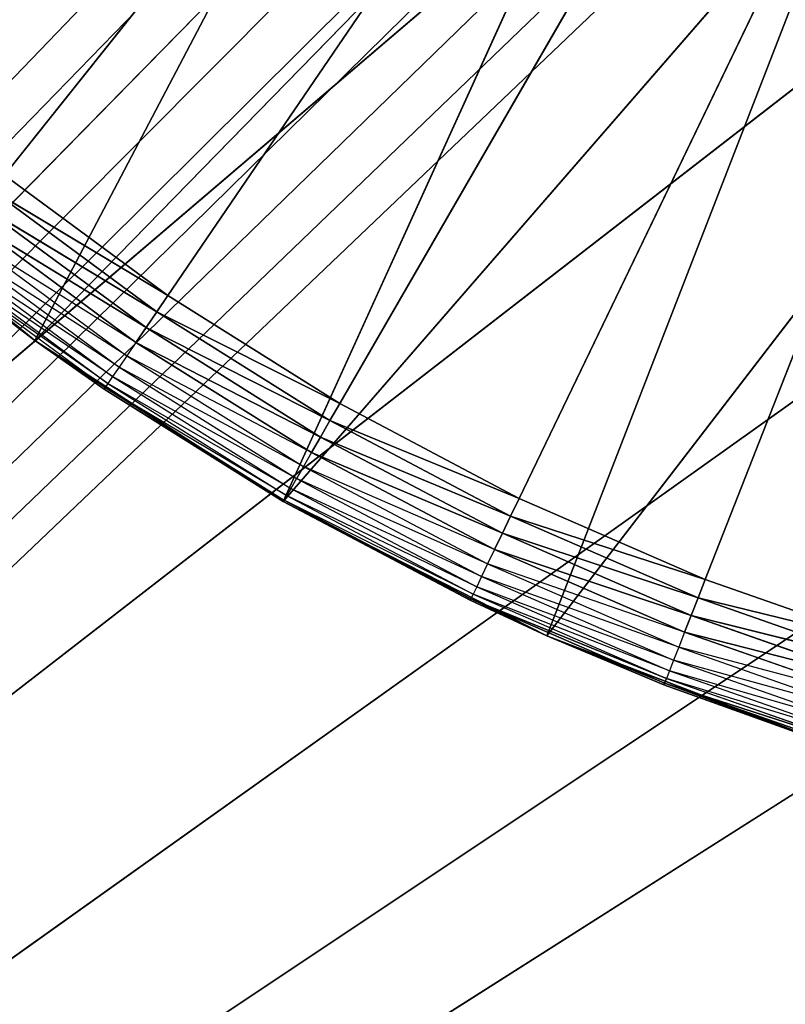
# Model space of a CAD drawing. Extents: x 0.1 to 17.7, y 0.1 to 17.7.
# Tile 43 of 256: x 1.3 to 1.436, y 1.16 to 1.334. Entities that reach past the tile are written whole.
import ezdxf

# ---------------------------------------------------------------- set-up
doc = ezdxf.new("R2010")
doc.units = 0
doc.header["$LTSCALE"] = 2.54
doc.layers.get('0').update_dxf_attribs({"color": 13, "linetype": 'CONTINUOUS'})

# ---------------------------------------------------------------- blocks, each defined once
blk = doc.blocks.new('KOSZ_NA__MIECI_Z_POKRYWK__')
at = {"color": 0}
for p, q in [((0.29676, 0.28213, 31.6), (8.50284, 8.81267, 31.6)), ((0.29676, 0.28213, 31.6), (8.50284, 8.81267, 31.6)), ((8.52089, 8.74532, 31.6), (0.29676, 0.28213, 31.6)), ((8.52089, 8.74532, 31.6), (0.29676, 0.28213, 31.6)), ((8.55035, 8.68213, 31.6), (0.29676, 0.28213, 31.6)), ((8.55035, 8.68213, 31.6), (0.29676, 0.28213, 31.6)), ((8.59035, 8.62502, 31.6), (0.29676, 0.28213, 31.6)), ((8.59035, 8.62502, 31.6), (0.29676, 0.28213, 31.6)), ((8.63965, 8.57571, 31.6), (0.29676, 0.28213, 31.6)), ((8.63965, 8.57571, 31.6), (0.29676, 0.28213, 31.6)), ((8.69676, 8.53572, 31.6), (0.29676, 0.28213, 31.6)), ((8.69676, 8.53572, 31.6), (0.29676, 0.28213, 31.6)), ((8.75996, 8.50625, 31.6), (0.29676, 0.28213, 31.6)), ((8.75996, 8.50625, 31.6), (0.29676, 0.28213, 31.6)), ((8.82731, 8.48821, 31.6), (0.29676, 0.28213, 31.6)), ((8.82731, 8.48821, 31.6), (0.29676, 0.28213, 31.6)), ((8.89676, 8.48213, 31.6), (0.29676, 0.28213, 31.6)), ((8.89676, 8.48213, 31.6), (0.29676, 0.28213, 31.6)), ((1.29749, 1.30685, 10.3), (1.59676, 1.68213, 10.3)), ((1.29749, 1.30685, 10.3), (1.59676, 1.68213, 10.3)), ((1.32637, 1.28554, 10.3), (1.59676, 1.68213, 10.3)), ((1.32637, 1.28554, 10.3), (1.59676, 1.68213, 10.3)), ((1.59676, 1.68213, 10.3), (1.35676, 1.26644, 10.3)), ((1.59676, 1.68213, 10.3), (1.35676, 1.26644, 10.3)), ((1.3885, 1.24967, 10.3), (1.59676, 1.68213, 10.3)), ((1.3885, 1.24967, 10.3), (1.59676, 1.68213, 10.3)), ((1.4214, 1.23531, 10.3), (1.59676, 1.68213, 10.3)), ((1.4214, 1.23531, 10.3), (1.59676, 1.68213, 10.3)), ((1.30287, 1.27762, 10.5), (1.37367, 1.41245, 10.5)), ((1.30287, 1.27762, 10.5), (1.37367, 1.41245, 10.5)), ((1.30287, 1.27762, 10.5), (1.40923, 1.38662, 10.5)), ((1.30287, 1.27762, 10.5), (1.40923, 1.38662, 10.5)), ((1.34676, 1.24912, 10.5), (1.40923, 1.38662, 10.5)), ((1.34676, 1.24912, 10.5), (1.40923, 1.38662, 10.5)), ((1.42176, 1.37902, 10.5), (0.54677, 0.63213, 10.5)), ((1.42176, 1.37902, 10.5), (0.54677, 0.63213, 10.5)), ((1.42176, 1.37902, 10.6), (0.54677, 0.63213, 10.6)), ((1.42176, 1.37902, 10.6), (0.54677, 0.63213, 10.6)), ((1.34676, 1.24912, 10.5), (1.44774, 1.36544, 10.5)), ((1.34676, 1.24912, 10.5), (1.44774, 1.36544, 10.5)), ((1.3934, 1.22536, 10.5), (1.44774, 1.36544, 10.5)), ((1.3934, 1.22536, 10.5), (1.44774, 1.36544, 10.5)), ((1.47706, 1.35324, 10.5), (0.54677, 0.63213, 10.5)), ((1.47706, 1.35324, 10.5), (0.54677, 0.63213, 10.5)), ((1.47706, 1.35324, 10.6), (0.54677, 0.63213, 10.6)), ((1.47706, 1.35324, 10.6), (0.54677, 0.63213, 10.6)), ((1.3934, 1.22536, 10.5), (1.48861, 1.34926, 10.5)), ((1.3934, 1.22536, 10.5), (1.48861, 1.34926, 10.5)), ((1.53599, 1.33745, 10.5), (0.54677, 0.63213, 10.5)), ((1.53599, 1.33745, 10.5), (0.54677, 0.63213, 10.5)), ((1.65754, 1.33745, 10.5), (0.54677, 0.63213, 10.5)), ((1.65754, 1.33745, 10.5), (0.54677, 0.63213, 10.5)), ((0.54677, 0.63213, 10.6), (1.53599, 1.33745, 10.6)), ((1.65754, 1.33745, 10.6), (0.54677, 0.63213, 10.6)), ((1.65754, 1.33745, 10.6), (0.54677, 0.63213, 10.6)), ((0.54677, 0.63213, 10.6), (1.53599, 1.33745, 10.6)), ((1.59676, 1.33213, 10.5), (0.54677, 0.63213, 10.5)), ((1.59676, 1.33213, 10.5), (0.54677, 0.63213, 10.5)), ((1.59676, 1.33213, 10.6), (0.54677, 0.63213, 10.6)), ((1.59676, 1.33213, 10.6), (0.54677, 0.63213, 10.6)), ((1.30287, 1.27762, 10.5), (1.2622, 1.31056, 10.5)), ((1.30287, 1.27762, 10.5), (1.2622, 1.31056, 10.5)), ((1.32637, 1.28554, 10.3), (1.29749, 1.30685, 10.3)), ((1.32637, 1.28554, 10.3), (1.29749, 1.30685, 10.3)), ((1.29532, 1.30414, 10.3003), (1.32441, 1.28267, 10.3003)), ((1.32637, 1.28554, 10.3), (1.29532, 1.30414, 10.3003)), ((1.32637, 1.28554, 10.3), (1.29532, 1.30414, 10.3003)), ((1.29532, 1.30414, 10.3003), (1.32441, 1.28267, 10.3003)), ((1.29322, 1.3015, 10.30121), (1.32252, 1.27988, 10.30121)), ((1.32441, 1.28267, 10.3003), (1.29322, 1.3015, 10.30121)), ((1.32441, 1.28267, 10.3003), (1.29322, 1.3015, 10.30121)), ((1.29322, 1.3015, 10.30121), (1.32252, 1.27988, 10.30121)), ((1.32252, 1.27988, 10.30121), (1.29125, 1.29903, 10.30268)), ((1.32252, 1.27988, 10.30121), (1.29125, 1.29903, 10.30268)), ((1.29125, 1.29903, 10.30268), (1.32074, 1.27727, 10.30268)), ((1.28947, 1.2968, 10.30468), (1.31913, 1.27491, 10.30468)), ((1.32074, 1.27727, 10.30268), (1.28947, 1.2968, 10.30468)), ((1.28794, 1.29487, 10.30714), (1.31774, 1.27288, 10.30714)), ((1.31913, 1.27491, 10.30468), (1.28794, 1.29487, 10.30714)), ((1.28669, 1.29331, 10.31), (1.31661, 1.27122, 10.31)), ((1.31774, 1.27288, 10.30714), (1.28669, 1.29331, 10.31)), ((1.28502, 1.29121, 10.32), (1.30287, 1.27762, 10.5)), ((1.28502, 1.29121, 10.32), (1.30287, 1.27762, 10.32)), ((1.28502, 1.29121, 10.32), (1.30287, 1.27762, 10.5)), ((1.30287, 1.27762, 10.32), (1.28521, 1.29145, 10.31653)), ((1.28521, 1.29145, 10.31653), (1.31528, 1.26926, 10.31653)), ((1.31578, 1.27001, 10.31316), (1.28521, 1.29145, 10.31653)), ((1.28577, 1.29216, 10.31316), (1.31578, 1.27001, 10.31316)), ((1.31661, 1.27122, 10.31), (1.28577, 1.29216, 10.31316)), ((1.32637, 1.28554, 10.3), (1.32441, 1.28267, 10.3003)), ((1.32637, 1.28554, 10.3), (1.32441, 1.28267, 10.3003)), ((1.35676, 1.26644, 10.3), (1.32637, 1.28554, 10.3)), ((1.35676, 1.26644, 10.3), (1.32637, 1.28554, 10.3)), ((1.32441, 1.28267, 10.3003), (1.32252, 1.27988, 10.30121)), ((1.32441, 1.28267, 10.3003), (1.32252, 1.27988, 10.30121)), ((1.32441, 1.28267, 10.3003), (1.35503, 1.26343, 10.3003)), ((1.35676, 1.26644, 10.3), (1.32441, 1.28267, 10.3003)), ((1.35676, 1.26644, 10.3), (1.32441, 1.28267, 10.3003)), ((1.32441, 1.28267, 10.3003), (1.35503, 1.26343, 10.3003)), ((1.32252, 1.27988, 10.30121), (1.32074, 1.27727, 10.30268)), ((1.32252, 1.27988, 10.30121), (1.32074, 1.27727, 10.30268)), ((1.32252, 1.27988, 10.30121), (1.35334, 1.26051, 10.30121)), ((1.35503, 1.26343, 10.3003), (1.32252, 1.27988, 10.30121)), ((1.35503, 1.26343, 10.3003), (1.32252, 1.27988, 10.30121)), ((1.32252, 1.27988, 10.30121), (1.35334, 1.26051, 10.30121)), ((1.30287, 1.27762, 10.32), (1.31528, 1.26926, 10.31653)), ((1.30287, 1.27762, 10.32), (1.30287, 1.27762, 10.5)), ((1.30287, 1.27762, 10.32), (1.30287, 1.27762, 10.5)), ((1.30287, 1.27762, 10.32), (1.3151, 1.26901, 10.32)), ((1.3151, 1.26901, 10.32), (1.30287, 1.27762, 10.5)), ((1.3151, 1.26901, 10.32), (1.30287, 1.27762, 10.5)), ((1.34676, 1.24912, 10.5), (1.30287, 1.27762, 10.5)), ((1.34676, 1.24912, 10.5), (1.30287, 1.27762, 10.5)), ((1.32074, 1.27727, 10.30268), (1.31913, 1.27491, 10.30468)), ((1.35334, 1.26051, 10.30121), (1.32074, 1.27727, 10.30268)), ((1.35334, 1.26051, 10.30121), (1.32074, 1.27727, 10.30268)), ((1.32074, 1.27727, 10.30268), (1.35176, 1.25778, 10.30268)), ((1.31913, 1.27491, 10.30468), (1.31774, 1.27288, 10.30714)), ((1.31913, 1.27491, 10.30468), (1.35034, 1.2553, 10.30468)), ((1.35176, 1.25778, 10.30268), (1.31913, 1.27491, 10.30468)), ((1.31774, 1.27288, 10.30714), (1.31661, 1.27122, 10.31)), ((1.31774, 1.27288, 10.30714), (1.3491, 1.25317, 10.30714)), ((1.35034, 1.2553, 10.30468), (1.31774, 1.27288, 10.30714)), ((1.31578, 1.27001, 10.31316), (1.31528, 1.26926, 10.31653)), ((1.31661, 1.27122, 10.31), (1.31578, 1.27001, 10.31316)), ((1.31578, 1.27001, 10.31316), (1.34737, 1.25016, 10.31316)), ((1.3481, 1.25144, 10.31), (1.31578, 1.27001, 10.31316)), ((1.31661, 1.27122, 10.31), (1.3481, 1.25144, 10.31)), ((1.3491, 1.25317, 10.30714), (1.31661, 1.27122, 10.31)), ((1.3151, 1.26901, 10.32), (1.31528, 1.26926, 10.31653)), ((1.3151, 1.26901, 10.32), (1.34692, 1.24938, 10.31653)), ((1.3151, 1.26901, 10.32), (1.34676, 1.24912, 10.5)), ((1.3151, 1.26901, 10.32), (1.34676, 1.24912, 10.32)), ((1.3151, 1.26901, 10.32), (1.34676, 1.24912, 10.5)), ((1.31528, 1.26926, 10.31653), (1.34692, 1.24938, 10.31653)), ((1.34737, 1.25016, 10.31316), (1.31528, 1.26926, 10.31653)), ((1.35676, 1.26644, 10.3), (1.35503, 1.26343, 10.3003)), ((1.35676, 1.26644, 10.3), (1.35503, 1.26343, 10.3003)), ((1.3885, 1.24967, 10.3), (1.35676, 1.26644, 10.3)), ((1.3885, 1.24967, 10.3), (1.35676, 1.26644, 10.3)), ((1.35503, 1.26343, 10.3003), (1.35334, 1.26051, 10.30121)), ((1.35503, 1.26343, 10.3003), (1.35334, 1.26051, 10.30121)), ((1.35503, 1.26343, 10.3003), (1.38699, 1.24654, 10.3003)), ((1.3885, 1.24967, 10.3), (1.35503, 1.26343, 10.3003)), ((1.3885, 1.24967, 10.3), (1.35503, 1.26343, 10.3003)), ((1.35503, 1.26343, 10.3003), (1.38699, 1.24654, 10.3003)), ((1.35334, 1.26051, 10.30121), (1.35176, 1.25778, 10.30268)), ((1.35334, 1.26051, 10.30121), (1.35176, 1.25778, 10.30268)), ((1.35334, 1.26051, 10.30121), (1.38553, 1.2435, 10.30121)), ((1.38699, 1.24654, 10.3003), (1.35334, 1.26051, 10.30121)), ((1.38699, 1.24654, 10.3003), (1.35334, 1.26051, 10.30121)), ((1.35334, 1.26051, 10.30121), (1.38553, 1.2435, 10.30121)), ((1.35176, 1.25778, 10.30268), (1.35034, 1.2553, 10.30468)), ((1.38553, 1.2435, 10.30121), (1.35176, 1.25778, 10.30268)), ((1.38553, 1.2435, 10.30121), (1.35176, 1.25778, 10.30268)), ((1.35176, 1.25778, 10.30268), (1.38416, 1.24066, 10.30268)), ((1.35034, 1.2553, 10.30468), (1.3491, 1.25317, 10.30714)), ((1.35034, 1.2553, 10.30468), (1.38292, 1.23808, 10.30468)), ((1.38416, 1.24066, 10.30268), (1.35034, 1.2553, 10.30468)), ((1.3491, 1.25317, 10.30714), (1.3481, 1.25144, 10.31)), ((1.3491, 1.25317, 10.30714), (1.38185, 1.23586, 10.30714)), ((1.38292, 1.23808, 10.30468), (1.3491, 1.25317, 10.30714)), ((1.3481, 1.25144, 10.31), (1.34737, 1.25016, 10.31316)), ((1.3481, 1.25144, 10.31), (1.38099, 1.23406, 10.31)), ((1.38185, 1.23586, 10.30714), (1.3481, 1.25144, 10.31)), ((1.34676, 1.24912, 10.32), (1.34692, 1.24938, 10.31653)), ((1.34676, 1.24912, 10.32), (1.34676, 1.24912, 10.5)), ((1.34676, 1.24912, 10.32), (1.34676, 1.24912, 10.5)), ((1.34676, 1.24912, 10.32), (1.37982, 1.23165, 10.32)), ((1.37982, 1.23165, 10.32), (1.34676, 1.24912, 10.5)), ((1.37982, 1.23165, 10.32), (1.34676, 1.24912, 10.5)), ((1.3934, 1.22536, 10.5), (1.34676, 1.24912, 10.5)), ((1.3934, 1.22536, 10.5), (1.34676, 1.24912, 10.5)), ((1.34676, 1.24912, 10.32), (1.37982, 1.23165, 10.32)), ((1.34676, 1.24912, 10.32), (1.37995, 1.23192, 10.31653)), ((1.34676, 1.24912, 10.32), (1.37995, 1.23192, 10.31653)), ((1.34737, 1.25016, 10.31316), (1.34692, 1.24938, 10.31653)), ((1.38035, 1.23273, 10.31316), (1.34692, 1.24938, 10.31653)), ((1.34692, 1.24938, 10.31653), (1.37995, 1.23192, 10.31653)), ((1.34737, 1.25016, 10.31316), (1.38035, 1.23273, 10.31316)), ((1.38099, 1.23406, 10.31), (1.34737, 1.25016, 10.31316)), ((1.3885, 1.24967, 10.3), (1.38699, 1.24654, 10.3003)), ((1.3885, 1.24967, 10.3), (1.38699, 1.24654, 10.3003)), ((1.4214, 1.23531, 10.3), (1.3885, 1.24967, 10.3)), ((1.4214, 1.23531, 10.3), (1.3885, 1.24967, 10.3)), ((1.38699, 1.24654, 10.3003), (1.38553, 1.2435, 10.30121)), ((1.38699, 1.24654, 10.3003), (1.38553, 1.2435, 10.30121)), ((1.38699, 1.24654, 10.3003), (1.42013, 1.23208, 10.3003)), ((1.4214, 1.23531, 10.3), (1.38699, 1.24654, 10.3003)), ((1.4214, 1.23531, 10.3), (1.38699, 1.24654, 10.3003)), ((1.38699, 1.24654, 10.3003), (1.42013, 1.23208, 10.3003)), ((1.38553, 1.2435, 10.30121), (1.38416, 1.24066, 10.30268)), ((1.38553, 1.2435, 10.30121), (1.38416, 1.24066, 10.30268)), ((1.38553, 1.2435, 10.30121), (1.4189, 1.22894, 10.30121)), ((1.42013, 1.23208, 10.3003), (1.38553, 1.2435, 10.30121)), ((1.42013, 1.23208, 10.3003), (1.38553, 1.2435, 10.30121)), ((1.38553, 1.2435, 10.30121), (1.4189, 1.22894, 10.30121)), ((1.38416, 1.24066, 10.30268), (1.38292, 1.23808, 10.30468)), ((1.4189, 1.22894, 10.30121), (1.38416, 1.24066, 10.30268)), ((1.4189, 1.22894, 10.30121), (1.38416, 1.24066, 10.30268)), ((1.38416, 1.24066, 10.30268), (1.41775, 1.226, 10.30268)), ((1.38292, 1.23808, 10.30468), (1.38185, 1.23586, 10.30714)), ((1.38292, 1.23808, 10.30468), (1.4167, 1.22334, 10.30468)), ((1.41775, 1.226, 10.30268), (1.38292, 1.23808, 10.30468)), ((1.38185, 1.23586, 10.30714), (1.38099, 1.23406, 10.31)), ((1.38185, 1.23586, 10.30714), (1.4158, 1.22105, 10.30714)), ((1.4167, 1.22334, 10.30468), (1.38185, 1.23586, 10.30714)), ((1.4214, 1.23531, 10.3), (1.42013, 1.23208, 10.3003)), ((1.4214, 1.23531, 10.3), (1.42013, 1.23208, 10.3003)), ((1.45528, 1.22346, 10.3), (1.4214, 1.23531, 10.3)), ((1.45528, 1.22346, 10.3), (1.4214, 1.23531, 10.3)), ((1.38099, 1.23406, 10.31), (1.38035, 1.23273, 10.31316)), ((1.38099, 1.23406, 10.31), (1.41507, 1.21919, 10.31)), ((1.4158, 1.22105, 10.30714), (1.38099, 1.23406, 10.31)), ((1.37982, 1.23165, 10.32), (1.37995, 1.23192, 10.31653)), ((1.37982, 1.23165, 10.32), (1.3934, 1.22536, 10.5)), ((1.37982, 1.23165, 10.32), (1.3934, 1.22536, 10.5)), ((1.37982, 1.23165, 10.32), (1.3934, 1.22536, 10.32)), ((1.38035, 1.23273, 10.31316), (1.37995, 1.23192, 10.31653)), ((1.3934, 1.22536, 10.32), (1.37995, 1.23192, 10.31653)), ((1.37995, 1.23192, 10.31653), (1.41421, 1.21698, 10.31653)), ((1.41453, 1.21782, 10.31316), (1.37995, 1.23192, 10.31653)), ((1.41453, 1.21782, 10.31316), (1.37995, 1.23192, 10.31653)), ((1.37995, 1.23192, 10.31653), (1.41421, 1.21698, 10.31653)), ((1.41507, 1.21919, 10.31), (1.38035, 1.23273, 10.31316)), ((1.38035, 1.23273, 10.31316), (1.41453, 1.21782, 10.31316)), ((1.42013, 1.23208, 10.3003), (1.4189, 1.22894, 10.30121)), ((1.42013, 1.23208, 10.3003), (1.4189, 1.22894, 10.30121)), ((1.42013, 1.23208, 10.3003), (1.45426, 1.22014, 10.3003)), ((1.45528, 1.22346, 10.3), (1.42013, 1.23208, 10.3003)), ((1.45528, 1.22346, 10.3), (1.42013, 1.23208, 10.3003)), ((1.42013, 1.23208, 10.3003), (1.45426, 1.22014, 10.3003)), ((1.4189, 1.22894, 10.30121), (1.41775, 1.226, 10.30268)), ((1.4189, 1.22894, 10.30121), (1.41775, 1.226, 10.30268)), ((1.4189, 1.22894, 10.30121), (1.45327, 1.21692, 10.30121)), ((1.45426, 1.22014, 10.3003), (1.4189, 1.22894, 10.30121)), ((1.45426, 1.22014, 10.3003), (1.4189, 1.22894, 10.30121)), ((1.4189, 1.22894, 10.30121), (1.45327, 1.21692, 10.30121)), ((1.44226, 1.2066, 10.5), (1.3934, 1.22536, 10.5)), ((1.3934, 1.22536, 10.5), (1.41409, 1.21669, 10.32)), ((1.3934, 1.22536, 10.5), (1.41409, 1.21669, 10.32)), ((1.3934, 1.22536, 10.5), (1.3934, 1.22536, 10.32)), ((1.3934, 1.22536, 10.32), (1.41409, 1.21669, 10.32)), ((1.3934, 1.22536, 10.5), (1.3934, 1.22536, 10.32)), ((1.44226, 1.2066, 10.5), (1.3934, 1.22536, 10.5)), ((1.41421, 1.21698, 10.31653), (1.3934, 1.22536, 10.32)), ((1.41775, 1.226, 10.30268), (1.4167, 1.22334, 10.30468)), ((1.45327, 1.21692, 10.30121), (1.41775, 1.226, 10.30268)), ((1.45327, 1.21692, 10.30121), (1.41775, 1.226, 10.30268)), ((1.41775, 1.226, 10.30268), (1.45233, 1.2139, 10.30268)), ((1.4167, 1.22334, 10.30468), (1.4158, 1.22105, 10.30714)), ((1.4167, 1.22334, 10.30468), (1.45149, 1.21117, 10.30468)), ((1.45233, 1.2139, 10.30268), (1.4167, 1.22334, 10.30468)), ((1.4158, 1.22105, 10.30714), (1.41507, 1.21919, 10.31)), ((1.4158, 1.22105, 10.30714), (1.45077, 1.20882, 10.30714)), ((1.45149, 1.21117, 10.30468), (1.4158, 1.22105, 10.30714)), ((1.41507, 1.21919, 10.31), (1.41453, 1.21782, 10.31316)), ((1.41507, 1.21919, 10.31), (1.45018, 1.2069, 10.31)), ((1.45077, 1.20882, 10.30714), (1.41507, 1.21919, 10.31)), ((1.41453, 1.21782, 10.31316), (1.41421, 1.21698, 10.31653)), ((1.41453, 1.21782, 10.31316), (1.41421, 1.21698, 10.31653)), ((1.45018, 1.2069, 10.31), (1.41453, 1.21782, 10.31316)), ((1.41453, 1.21782, 10.31316), (1.44974, 1.2055, 10.31316)), ((1.41409, 1.21669, 10.32), (1.41421, 1.21698, 10.31653)), ((1.44226, 1.2066, 10.5), (1.41409, 1.21669, 10.32)), ((1.41409, 1.21669, 10.32), (1.44226, 1.2066, 10.32)), ((1.44226, 1.2066, 10.5), (1.41409, 1.21669, 10.32)), ((1.44226, 1.2066, 10.32), (1.41421, 1.21698, 10.31653)), ((1.41421, 1.21698, 10.31653), (1.44948, 1.20463, 10.31653)), ((1.44974, 1.2055, 10.31316), (1.41421, 1.21698, 10.31653)), ((1.44974, 1.2055, 10.31316), (1.41421, 1.21698, 10.31653)), ((1.41421, 1.21698, 10.31653), (1.44948, 1.20463, 10.31653))]:
    blk.add_line(p, q, dxfattribs=at)
mesh = blk.add_polyface(dxfattribs=at)
corners = [(8.50284, 8.81267, 31.6), (0.29676, 17.48213, 31.6), (0.29676, 0.28213, 31.6)]
mesh.append_faces([[corners[k] for k in face] for face in [(0, 1, 2)]], dxfattribs={"color": 0})
mesh = blk.add_polyface(dxfattribs=at)
corners = [(17.49677, 0.28213, 31.5), (0.29676, 0.28213, 31.5), (0.29676, 17.48213, 31.5)]
mesh.append_faces([[corners[k] for k in face] for face in [(0, 1, 2)]], dxfattribs={"color": 0})
mesh = blk.add_polyface(dxfattribs=at)
corners = [(17.49677, 0.28213, 31.5), (0.29676, 17.48213, 31.5), (17.49677, 17.48213, 31.5)]
mesh.append_faces([[corners[k] for k in face] for face in [(0, 1, 2)]], dxfattribs={"color": 0})
mesh = blk.add_polyface(dxfattribs=at)
corners = [(8.52089, 8.74532, 31.6), (8.50284, 8.81267, 31.6), (0.29676, 0.28213, 31.6)]
mesh.append_faces([[corners[k] for k in face] for face in [(0, 1, 2)]], dxfattribs={"color": 0})
mesh = blk.add_polyface(dxfattribs=at)
corners = [(8.55035, 8.68213, 31.6), (8.52089, 8.74532, 31.6), (0.29676, 0.28213, 31.6)]
mesh.append_faces([[corners[k] for k in face] for face in [(0, 1, 2)]], dxfattribs={"color": 0})
mesh = blk.add_polyface(dxfattribs=at)
corners = [(8.59035, 8.62502, 31.6), (8.55035, 8.68213, 31.6), (0.29676, 0.28213, 31.6)]
mesh.append_faces([[corners[k] for k in face] for face in [(0, 1, 2)]], dxfattribs={"color": 0})
mesh = blk.add_polyface(dxfattribs=at)
corners = [(8.63965, 8.57571, 31.6), (8.59035, 8.62502, 31.6), (0.29676, 0.28213, 31.6)]
mesh.append_faces([[corners[k] for k in face] for face in [(0, 1, 2)]], dxfattribs={"color": 0})
mesh = blk.add_polyface(dxfattribs=at)
corners = [(8.69676, 8.53572, 31.6), (8.63965, 8.57571, 31.6), (0.29676, 0.28213, 31.6)]
mesh.append_faces([[corners[k] for k in face] for face in [(0, 1, 2)]], dxfattribs={"color": 0})
mesh = blk.add_polyface(dxfattribs=at)
corners = [(8.75996, 8.50625, 31.6), (8.69676, 8.53572, 31.6), (0.29676, 0.28213, 31.6)]
mesh.append_faces([[corners[k] for k in face] for face in [(0, 1, 2)]], dxfattribs={"color": 0})
mesh = blk.add_polyface(dxfattribs=at)
corners = [(8.82731, 8.48821, 31.6), (8.75996, 8.50625, 31.6), (0.29676, 0.28213, 31.6)]
mesh.append_faces([[corners[k] for k in face] for face in [(0, 1, 2)]], dxfattribs={"color": 0})
mesh = blk.add_polyface(dxfattribs=at)
corners = [(8.89676, 8.48213, 31.6), (8.82731, 8.48821, 31.6), (0.29676, 0.28213, 31.6)]
mesh.append_faces([[corners[k] for k in face] for face in [(0, 1, 2)]], dxfattribs={"color": 0})
mesh = blk.add_polyface(dxfattribs=at)
corners = [(17.49677, 0.28213, 31.6), (8.89676, 8.48213, 31.6), (0.29676, 0.28213, 31.6)]
mesh.append_faces([[corners[k] for k in face] for face in [(0, 1, 2)]], dxfattribs={"color": 0})
mesh = blk.add_polyface(dxfattribs=at)
corners = [(1.59676, 1.68213, 10.3), (1.27028, 1.33027, 10.3), (1.2449, 1.35565, 10.3)]
mesh.append_faces([[corners[k] for k in face] for face in [(0, 1, 2)]], dxfattribs={"color": 0})
mesh = blk.add_polyface(dxfattribs=at)
corners = [(1.59676, 1.68213, 10.3), (1.29749, 1.30685, 10.3), (1.27028, 1.33027, 10.3)]
mesh.append_faces([[corners[k] for k in face] for face in [(0, 1, 2)]], dxfattribs={"color": 0})
mesh = blk.add_polyface(dxfattribs=at)
corners = [(1.59676, 1.68213, 10.3), (1.32637, 1.28554, 10.3), (1.29749, 1.30685, 10.3)]
mesh.append_faces([[corners[k] for k in face] for face in [(0, 1, 2)]], dxfattribs={"color": 0})
mesh = blk.add_polyface(dxfattribs=at)
corners = [(1.59676, 1.68213, 10.3), (1.35676, 1.26644, 10.3), (1.32637, 1.28554, 10.3)]
mesh.append_faces([[corners[k] for k in face] for face in [(0, 1, 2)]], dxfattribs={"color": 0})
mesh = blk.add_polyface(dxfattribs=at)
corners = [(1.59676, 1.68213, 10.3), (1.3885, 1.24967, 10.3), (1.35676, 1.26644, 10.3)]
mesh.append_faces([[corners[k] for k in face] for face in [(0, 1, 2)]], dxfattribs={"color": 0})
mesh = blk.add_polyface(dxfattribs=at)
corners = [(1.59676, 1.68213, 10.3), (1.4214, 1.23531, 10.3), (1.3885, 1.24967, 10.3)]
mesh.append_faces([[corners[k] for k in face] for face in [(0, 1, 2)]], dxfattribs={"color": 0})
mesh = blk.add_polyface(dxfattribs=at)
corners = [(1.59676, 1.68213, 10.3), (1.45528, 1.22346, 10.3), (1.4214, 1.23531, 10.3)]
mesh.append_faces([[corners[k] for k in face] for face in [(0, 1, 2)]], dxfattribs={"color": 0})
mesh = blk.add_polyface(dxfattribs=at)
corners = [(1.32865, 1.45715, 10.5), (0.54677, 0.63213, 10.5), (1.29366, 1.50713, 10.5)]
mesh.append_faces([[corners[k] for k in face] for face in [(0, 1, 2)]], dxfattribs={"color": 0})
mesh = blk.add_polyface(dxfattribs=at)
corners = [(1.32865, 1.45715, 10.6), (1.29366, 1.50713, 10.6), (0.54677, 0.63213, 10.6)]
mesh.append_faces([[corners[k] for k in face] for face in [(0, 1, 2)]], dxfattribs={"color": 0})
mesh = blk.add_polyface(dxfattribs=at)
corners = [(1.37367, 1.41245, 10.5), (0.54677, 0.63213, 10.5), (1.32865, 1.45715, 10.5)]
mesh.append_faces([[corners[k] for k in face] for face in [(0, 1, 2)]], dxfattribs={"color": 0})
mesh = blk.add_polyface(dxfattribs=at)
corners = [(1.37179, 1.41401, 10.6), (1.32865, 1.45715, 10.6), (0.54677, 0.63213, 10.6)]
mesh.append_faces([[corners[k] for k in face] for face in [(0, 1, 2)]], dxfattribs={"color": 0})
mesh = blk.add_polyface(dxfattribs=at)
corners = [(1.42176, 1.37902, 10.6), (1.37179, 1.41401, 10.6), (0.54677, 0.63213, 10.6)]
mesh.append_faces([[corners[k] for k in face] for face in [(0, 1, 2)]], dxfattribs={"color": 0})
mesh = blk.add_polyface(dxfattribs=at)
corners = [(1.42176, 1.37902, 10.5), (0.54677, 0.63213, 10.5), (1.37367, 1.41245, 10.5)]
mesh.append_faces([[corners[k] for k in face] for face in [(0, 1, 2)]], dxfattribs={"color": 0})
mesh = blk.add_polyface(dxfattribs=at)
corners = [(1.37367, 1.41245, 10.5), (1.22519, 1.34756, 10.5), (1.2622, 1.31056, 10.5)]
mesh.append_faces([[corners[k] for k in face] for face in [(0, 1, 2)]], dxfattribs={"color": 0})
mesh = blk.add_polyface(dxfattribs=at)
corners = [(1.37367, 1.41245, 10.5), (1.2622, 1.31056, 10.5), (1.30287, 1.27762, 10.5)]
mesh.append_faces([[corners[k] for k in face] for face in [(0, 1, 2)]], dxfattribs={"color": 0})
mesh = blk.add_polyface(dxfattribs=at)
corners = [(1.40923, 1.38662, 10.5), (1.37367, 1.41245, 10.5), (1.30287, 1.27762, 10.5)]
mesh.append_faces([[corners[k] for k in face] for face in [(0, 1, 2)]], dxfattribs={"color": 0})
mesh = blk.add_polyface(dxfattribs=at)
corners = [(1.40923, 1.38662, 10.5), (1.30287, 1.27762, 10.5), (1.34676, 1.24912, 10.5)]
mesh.append_faces([[corners[k] for k in face] for face in [(0, 1, 2)]], dxfattribs={"color": 0})
mesh = blk.add_polyface(dxfattribs=at)
corners = [(1.44774, 1.36544, 10.5), (1.40923, 1.38662, 10.5), (1.34676, 1.24912, 10.5)]
mesh.append_faces([[corners[k] for k in face] for face in [(0, 1, 2)]], dxfattribs={"color": 0})
mesh = blk.add_polyface(dxfattribs=at)
corners = [(1.47706, 1.35324, 10.5), (0.54677, 0.63213, 10.5), (1.42176, 1.37902, 10.5)]
mesh.append_faces([[corners[k] for k in face] for face in [(0, 1, 2)]], dxfattribs={"color": 0})
mesh = blk.add_polyface(dxfattribs=at)
corners = [(1.47706, 1.35324, 10.6), (1.42176, 1.37902, 10.6), (0.54677, 0.63213, 10.6)]
mesh.append_faces([[corners[k] for k in face] for face in [(0, 1, 2)]], dxfattribs={"color": 0})
mesh = blk.add_polyface(dxfattribs=at)
corners = [(1.44774, 1.36544, 10.5), (1.34676, 1.24912, 10.5), (1.3934, 1.22536, 10.5)]
mesh.append_faces([[corners[k] for k in face] for face in [(0, 1, 2)]], dxfattribs={"color": 0})
mesh = blk.add_polyface(dxfattribs=at)
corners = [(1.48861, 1.34926, 10.5), (1.44774, 1.36544, 10.5), (1.3934, 1.22536, 10.5)]
mesh.append_faces([[corners[k] for k in face] for face in [(0, 1, 2)]], dxfattribs={"color": 0})
mesh = blk.add_polyface(dxfattribs=at)
corners = [(1.53599, 1.33745, 10.5), (0.54677, 0.63213, 10.5), (1.47706, 1.35324, 10.5)]
mesh.append_faces([[corners[k] for k in face] for face in [(0, 1, 2)]], dxfattribs={"color": 0})
mesh = blk.add_polyface(dxfattribs=at)
corners = [(1.53599, 1.33745, 10.6), (1.47706, 1.35324, 10.6), (0.54677, 0.63213, 10.6)]
mesh.append_faces([[corners[k] for k in face] for face in [(0, 1, 2)]], dxfattribs={"color": 0})
mesh = blk.add_polyface(dxfattribs=at)
corners = [(1.48861, 1.34926, 10.5), (1.3934, 1.22536, 10.5), (1.44226, 1.2066, 10.5)]
mesh.append_faces([[corners[k] for k in face] for face in [(0, 1, 2)]], dxfattribs={"color": 0})
mesh = blk.add_polyface(dxfattribs=at)
corners = [(1.59676, 1.33213, 10.5), (0.54677, 0.63213, 10.5), (1.53599, 1.33745, 10.5)]
mesh.append_faces([[corners[k] for k in face] for face in [(0, 1, 2)]], dxfattribs={"color": 0})
mesh = blk.add_polyface(dxfattribs=at)
corners = [(1.65754, 1.33745, 10.5), (0.54677, 0.63213, 10.5), (1.59676, 1.33213, 10.5)]
mesh.append_faces([[corners[k] for k in face] for face in [(0, 1, 2)]], dxfattribs={"color": 0})
mesh = blk.add_polyface(dxfattribs=at)
corners = [(17.14677, 0.63213, 10.5), (0.54677, 0.63213, 10.5), (1.65754, 1.33745, 10.5)]
mesh.append_faces([[corners[k] for k in face] for face in [(0, 1, 2)]], dxfattribs={"color": 0})
mesh = blk.add_polyface(dxfattribs=at)
corners = [(17.14677, 0.63213, 10.6), (1.65754, 1.33745, 10.6), (0.54677, 0.63213, 10.6)]
mesh.append_faces([[corners[k] for k in face] for face in [(0, 1, 2)]], dxfattribs={"color": 0})
mesh = blk.add_polyface(dxfattribs=at)
corners = [(1.65754, 1.33745, 10.6), (1.59676, 1.33213, 10.6), (0.54677, 0.63213, 10.6)]
mesh.append_faces([[corners[k] for k in face] for face in [(0, 1, 2)]], dxfattribs={"color": 0})
mesh = blk.add_polyface(dxfattribs=at)
corners = [(1.59676, 1.33213, 10.6), (1.53599, 1.33745, 10.6), (0.54677, 0.63213, 10.6)]
mesh.append_faces([[corners[k] for k in face] for face in [(0, 1, 2)]], dxfattribs={"color": 0})
mesh = blk.add_polyface(dxfattribs=at)
corners = [(1.2622, 1.31056, 10.5), (1.28502, 1.29121, 10.32), (1.30287, 1.27762, 10.5)]
mesh.append_faces([[corners[k] for k in face] for face in [(0, 1, 2)]], dxfattribs={"color": 0})
mesh = blk.add_polyface(dxfattribs=at)
corners = [(1.32637, 1.28554, 10.3), (1.29532, 1.30414, 10.3003), (1.29749, 1.30685, 10.3)]
mesh.append_faces([[corners[k] for k in face] for face in [(0, 1, 2)]], dxfattribs={"color": 0})
mesh = blk.add_polyface(dxfattribs=at)
corners = [(1.32441, 1.28267, 10.3003), (1.29322, 1.3015, 10.30121), (1.29532, 1.30414, 10.3003)]
mesh.append_faces([[corners[k] for k in face] for face in [(0, 1, 2)]], dxfattribs={"color": 0})
mesh = blk.add_polyface(dxfattribs=at)
corners = [(1.32637, 1.28554, 10.3), (1.32441, 1.28267, 10.3003), (1.29532, 1.30414, 10.3003)]
mesh.append_faces([[corners[k] for k in face] for face in [(0, 1, 2)]], dxfattribs={"color": 0})
mesh = blk.add_polyface(dxfattribs=at)
corners = [(1.32252, 1.27988, 10.30121), (1.29125, 1.29903, 10.30268), (1.29322, 1.3015, 10.30121)]
mesh.append_faces([[corners[k] for k in face] for face in [(0, 1, 2)]], dxfattribs={"color": 0})
mesh = blk.add_polyface(dxfattribs=at)
corners = [(1.32441, 1.28267, 10.3003), (1.32252, 1.27988, 10.30121), (1.29322, 1.3015, 10.30121)]
mesh.append_faces([[corners[k] for k in face] for face in [(0, 1, 2)]], dxfattribs={"color": 0})
mesh = blk.add_polyface(dxfattribs=at)
corners = [(1.32252, 1.27988, 10.30121), (1.32074, 1.27727, 10.30268), (1.29125, 1.29903, 10.30268)]
mesh.append_faces([[corners[k] for k in face] for face in [(0, 1, 2)]], dxfattribs={"color": 0})
mesh = blk.add_polyface(dxfattribs=at)
corners = [(1.30287, 1.27762, 10.5), (1.28502, 1.29121, 10.32), (1.30287, 1.27762, 10.32)]
mesh.append_faces([[corners[k] for k in face] for face in [(0, 1, 2)]], dxfattribs={"color": 0})
mesh = blk.add_polyface(dxfattribs=at)
corners = [(1.35676, 1.26644, 10.3), (1.32441, 1.28267, 10.3003), (1.32637, 1.28554, 10.3)]
mesh.append_faces([[corners[k] for k in face] for face in [(0, 1, 2)]], dxfattribs={"color": 0})
mesh = blk.add_polyface(dxfattribs=at)
corners = [(1.35503, 1.26343, 10.3003), (1.32252, 1.27988, 10.30121), (1.32441, 1.28267, 10.3003)]
mesh.append_faces([[corners[k] for k in face] for face in [(0, 1, 2)]], dxfattribs={"color": 0})
mesh = blk.add_polyface(dxfattribs=at)
corners = [(1.35676, 1.26644, 10.3), (1.35503, 1.26343, 10.3003), (1.32441, 1.28267, 10.3003)]
mesh.append_faces([[corners[k] for k in face] for face in [(0, 1, 2)]], dxfattribs={"color": 0})
mesh = blk.add_polyface(dxfattribs=at)
corners = [(1.35334, 1.26051, 10.30121), (1.32074, 1.27727, 10.30268), (1.32252, 1.27988, 10.30121)]
mesh.append_faces([[corners[k] for k in face] for face in [(0, 1, 2)]], dxfattribs={"color": 0})
mesh = blk.add_polyface(dxfattribs=at)
corners = [(1.35503, 1.26343, 10.3003), (1.35334, 1.26051, 10.30121), (1.32252, 1.27988, 10.30121)]
mesh.append_faces([[corners[k] for k in face] for face in [(0, 1, 2)]], dxfattribs={"color": 0})
mesh = blk.add_polyface(dxfattribs=at)
corners = [(1.30287, 1.27762, 10.5), (1.30287, 1.27762, 10.32), (1.3151, 1.26901, 10.32)]
mesh.append_faces([[corners[k] for k in face] for face in [(0, 1, 2)]], dxfattribs={"color": 0})
mesh = blk.add_polyface(dxfattribs=at)
corners = [(1.30287, 1.27762, 10.5), (1.3151, 1.26901, 10.32), (1.34676, 1.24912, 10.5)]
mesh.append_faces([[corners[k] for k in face] for face in [(0, 1, 2)]], dxfattribs={"color": 0})
mesh = blk.add_polyface(dxfattribs=at)
corners = [(1.35334, 1.26051, 10.30121), (1.35176, 1.25778, 10.30268), (1.32074, 1.27727, 10.30268)]
mesh.append_faces([[corners[k] for k in face] for face in [(0, 1, 2)]], dxfattribs={"color": 0})
mesh = blk.add_polyface(dxfattribs=at)
corners = [(1.34676, 1.24912, 10.5), (1.3151, 1.26901, 10.32), (1.34676, 1.24912, 10.32)]
mesh.append_faces([[corners[k] for k in face] for face in [(0, 1, 2)]], dxfattribs={"color": 0})
mesh = blk.add_polyface(dxfattribs=at)
corners = [(1.3885, 1.24967, 10.3), (1.35503, 1.26343, 10.3003), (1.35676, 1.26644, 10.3)]
mesh.append_faces([[corners[k] for k in face] for face in [(0, 1, 2)]], dxfattribs={"color": 0})
mesh = blk.add_polyface(dxfattribs=at)
corners = [(1.38699, 1.24654, 10.3003), (1.35334, 1.26051, 10.30121), (1.35503, 1.26343, 10.3003)]
mesh.append_faces([[corners[k] for k in face] for face in [(0, 1, 2)]], dxfattribs={"color": 0})
mesh = blk.add_polyface(dxfattribs=at)
corners = [(1.3885, 1.24967, 10.3), (1.38699, 1.24654, 10.3003), (1.35503, 1.26343, 10.3003)]
mesh.append_faces([[corners[k] for k in face] for face in [(0, 1, 2)]], dxfattribs={"color": 0})
mesh = blk.add_polyface(dxfattribs=at)
corners = [(1.38553, 1.2435, 10.30121), (1.35176, 1.25778, 10.30268), (1.35334, 1.26051, 10.30121)]
mesh.append_faces([[corners[k] for k in face] for face in [(0, 1, 2)]], dxfattribs={"color": 0})
mesh = blk.add_polyface(dxfattribs=at)
corners = [(1.38699, 1.24654, 10.3003), (1.38553, 1.2435, 10.30121), (1.35334, 1.26051, 10.30121)]
mesh.append_faces([[corners[k] for k in face] for face in [(0, 1, 2)]], dxfattribs={"color": 0})
mesh = blk.add_polyface(dxfattribs=at)
corners = [(1.38553, 1.2435, 10.30121), (1.38416, 1.24066, 10.30268), (1.35176, 1.25778, 10.30268)]
mesh.append_faces([[corners[k] for k in face] for face in [(0, 1, 2)]], dxfattribs={"color": 0})
mesh = blk.add_polyface(dxfattribs=at)
corners = [(1.34676, 1.24912, 10.32), (1.34692, 1.24938, 10.31653), (1.37995, 1.23192, 10.31653)]
mesh.append_faces([[corners[k] for k in face] for face in [(0, 1, 2)]], dxfattribs={"color": 0})
mesh = blk.add_polyface(dxfattribs=at)
corners = [(1.34676, 1.24912, 10.5), (1.34676, 1.24912, 10.32), (1.37982, 1.23165, 10.32)]
mesh.append_faces([[corners[k] for k in face] for face in [(0, 1, 2)]], dxfattribs={"color": 0})
mesh = blk.add_polyface(dxfattribs=at)
corners = [(1.34676, 1.24912, 10.5), (1.37982, 1.23165, 10.32), (1.3934, 1.22536, 10.5)]
mesh.append_faces([[corners[k] for k in face] for face in [(0, 1, 2)]], dxfattribs={"color": 0})
mesh = blk.add_polyface(dxfattribs=at)
corners = [(1.34676, 1.24912, 10.32), (1.37995, 1.23192, 10.31653), (1.37982, 1.23165, 10.32)]
mesh.append_faces([[corners[k] for k in face] for face in [(0, 1, 2)]], dxfattribs={"color": 0})
mesh = blk.add_polyface(dxfattribs=at)
corners = [(1.4214, 1.23531, 10.3), (1.38699, 1.24654, 10.3003), (1.3885, 1.24967, 10.3)]
mesh.append_faces([[corners[k] for k in face] for face in [(0, 1, 2)]], dxfattribs={"color": 0})
mesh = blk.add_polyface(dxfattribs=at)
corners = [(1.42013, 1.23208, 10.3003), (1.38553, 1.2435, 10.30121), (1.38699, 1.24654, 10.3003)]
mesh.append_faces([[corners[k] for k in face] for face in [(0, 1, 2)]], dxfattribs={"color": 0})
mesh = blk.add_polyface(dxfattribs=at)
corners = [(1.4214, 1.23531, 10.3), (1.42013, 1.23208, 10.3003), (1.38699, 1.24654, 10.3003)]
mesh.append_faces([[corners[k] for k in face] for face in [(0, 1, 2)]], dxfattribs={"color": 0})
mesh = blk.add_polyface(dxfattribs=at)
corners = [(1.4189, 1.22894, 10.30121), (1.38416, 1.24066, 10.30268), (1.38553, 1.2435, 10.30121)]
mesh.append_faces([[corners[k] for k in face] for face in [(0, 1, 2)]], dxfattribs={"color": 0})
mesh = blk.add_polyface(dxfattribs=at)
corners = [(1.42013, 1.23208, 10.3003), (1.4189, 1.22894, 10.30121), (1.38553, 1.2435, 10.30121)]
mesh.append_faces([[corners[k] for k in face] for face in [(0, 1, 2)]], dxfattribs={"color": 0})
mesh = blk.add_polyface(dxfattribs=at)
corners = [(1.4189, 1.22894, 10.30121), (1.41775, 1.226, 10.30268), (1.38416, 1.24066, 10.30268)]
mesh.append_faces([[corners[k] for k in face] for face in [(0, 1, 2)]], dxfattribs={"color": 0})
mesh = blk.add_polyface(dxfattribs=at)
corners = [(1.45528, 1.22346, 10.3), (1.42013, 1.23208, 10.3003), (1.4214, 1.23531, 10.3)]
mesh.append_faces([[corners[k] for k in face] for face in [(0, 1, 2)]], dxfattribs={"color": 0})
mesh = blk.add_polyface(dxfattribs=at)
corners = [(1.3934, 1.22536, 10.5), (1.37982, 1.23165, 10.32), (1.3934, 1.22536, 10.32)]
mesh.append_faces([[corners[k] for k in face] for face in [(0, 1, 2)]], dxfattribs={"color": 0})
mesh = blk.add_polyface(dxfattribs=at)
corners = [(1.37995, 1.23192, 10.31653), (1.38035, 1.23273, 10.31316), (1.41453, 1.21782, 10.31316)]
mesh.append_faces([[corners[k] for k in face] for face in [(0, 1, 2)]], dxfattribs={"color": 0})
mesh = blk.add_polyface(dxfattribs=at)
corners = [(1.3934, 1.22536, 10.32), (1.37995, 1.23192, 10.31653), (1.41421, 1.21698, 10.31653)]
mesh.append_faces([[corners[k] for k in face] for face in [(0, 1, 2)]], dxfattribs={"color": 0})
mesh = blk.add_polyface(dxfattribs=at)
corners = [(1.37995, 1.23192, 10.31653), (1.41453, 1.21782, 10.31316), (1.41421, 1.21698, 10.31653)]
mesh.append_faces([[corners[k] for k in face] for face in [(0, 1, 2)]], dxfattribs={"color": 0})
mesh = blk.add_polyface(dxfattribs=at)
corners = [(1.45426, 1.22014, 10.3003), (1.4189, 1.22894, 10.30121), (1.42013, 1.23208, 10.3003)]
mesh.append_faces([[corners[k] for k in face] for face in [(0, 1, 2)]], dxfattribs={"color": 0})
mesh = blk.add_polyface(dxfattribs=at)
corners = [(1.45528, 1.22346, 10.3), (1.45426, 1.22014, 10.3003), (1.42013, 1.23208, 10.3003)]
mesh.append_faces([[corners[k] for k in face] for face in [(0, 1, 2)]], dxfattribs={"color": 0})
mesh = blk.add_polyface(dxfattribs=at)
corners = [(1.45327, 1.21692, 10.30121), (1.41775, 1.226, 10.30268), (1.4189, 1.22894, 10.30121)]
mesh.append_faces([[corners[k] for k in face] for face in [(0, 1, 2)]], dxfattribs={"color": 0})
mesh = blk.add_polyface(dxfattribs=at)
corners = [(1.45426, 1.22014, 10.3003), (1.45327, 1.21692, 10.30121), (1.4189, 1.22894, 10.30121)]
mesh.append_faces([[corners[k] for k in face] for face in [(0, 1, 2)]], dxfattribs={"color": 0})
mesh = blk.add_polyface(dxfattribs=at)
corners = [(1.3934, 1.22536, 10.5), (1.41409, 1.21669, 10.32), (1.44226, 1.2066, 10.5)]
mesh.append_faces([[corners[k] for k in face] for face in [(0, 1, 2)]], dxfattribs={"color": 0})
mesh = blk.add_polyface(dxfattribs=at)
corners = [(1.3934, 1.22536, 10.5), (1.3934, 1.22536, 10.32), (1.41409, 1.21669, 10.32)]
mesh.append_faces([[corners[k] for k in face] for face in [(0, 1, 2)]], dxfattribs={"color": 0})
mesh = blk.add_polyface(dxfattribs=at)
corners = [(1.45327, 1.21692, 10.30121), (1.45233, 1.2139, 10.30268), (1.41775, 1.226, 10.30268)]
mesh.append_faces([[corners[k] for k in face] for face in [(0, 1, 2)]], dxfattribs={"color": 0})
mesh = blk.add_polyface(dxfattribs=at)
corners = [(1.41421, 1.21698, 10.31653), (1.41453, 1.21782, 10.31316), (1.44974, 1.2055, 10.31316)]
mesh.append_faces([[corners[k] for k in face] for face in [(0, 1, 2)]], dxfattribs={"color": 0})
mesh = blk.add_polyface(dxfattribs=at)
corners = [(1.44226, 1.2066, 10.5), (1.41409, 1.21669, 10.32), (1.44226, 1.2066, 10.32)]
mesh.append_faces([[corners[k] for k in face] for face in [(0, 1, 2)]], dxfattribs={"color": 0})
mesh = blk.add_polyface(dxfattribs=at)
corners = [(1.44226, 1.2066, 10.32), (1.41421, 1.21698, 10.31653), (1.44948, 1.20463, 10.31653)]
mesh.append_faces([[corners[k] for k in face] for face in [(0, 1, 2)]], dxfattribs={"color": 0})
mesh = blk.add_polyface(dxfattribs=at)
corners = [(1.41421, 1.21698, 10.31653), (1.44974, 1.2055, 10.31316), (1.44948, 1.20463, 10.31653)]
mesh.append_faces([[corners[k] for k in face] for face in [(0, 1, 2)]], dxfattribs={"color": 0})

msp = doc.modelspace()

# ---------------------------------------------------------------- block references
at = {"color": 0}
msp.add_blockref('KOSZ_NA__MIECI_Z_POKRYWK__', (0, 0), dxfattribs=at)

doc.saveas('drawing.dxf')
